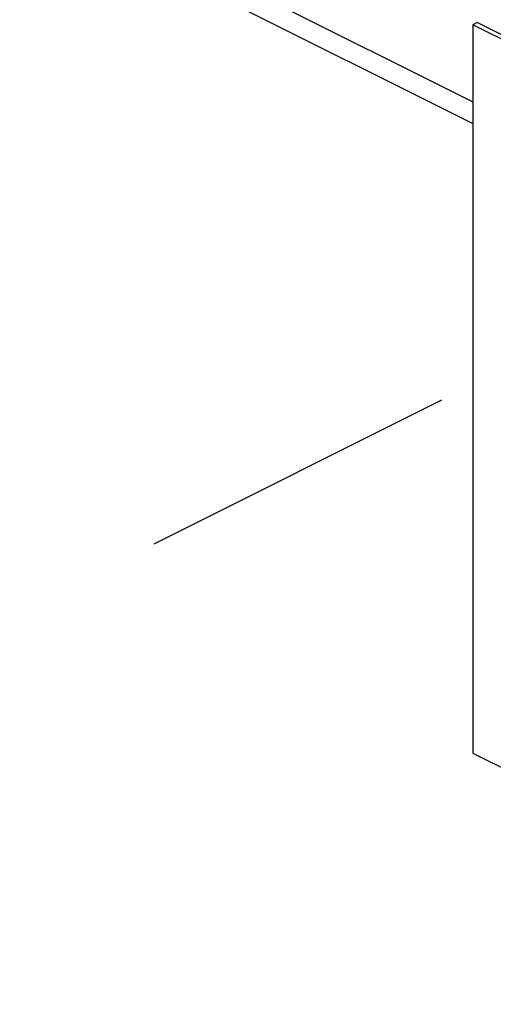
# Paper-space layout '005_EXP_CORICANT_PE_DRAWING_3_1' of a CAD drawing. Header units: millimetres. Extents: x 6 to 413, y 7 to 290.
# Tile 94 of 228: x 189.03 to 192.43, y 90 to 97.06. Entities that reach past the tile are written whole.
import ezdxf

# ---------------------------------------------------------------- set-up
doc = ezdxf.new("R2010")
doc.units = ezdxf.units.MM
doc.header["$LTSCALE"] = 23.1
doc.linetypes.add('DASHED', pattern=[0.2, 0.1, -0.1])
for name, color, linetype in [('000_OFFSET-LINES', 7, 'CONTINUOUS'), ('BASE_CORIANT_BL85', 7, 'CONTINUOUS'), ('FP_MYLAR_BL86', 7, 'CONTINUOUS')]:
    doc.layers.add(name, color=color, linetype=linetype)

# ---------------------------------------------------------------- blocks, each defined once
blk = doc.blocks.new('BASE_CORIANT_BL85', base_point=(229.3285, 99.074))
at = {"layer": 'BASE_CORIANT_BL85', "color": 7, "linetype": 'Continuous'}
blk.add_line((182.3469, 101.4412), (192.2808, 96.4742), dxfattribs=at)
at = {"layer": 'BASE_CORIANT_BL85', "color": 3, "linetype": 'Continuous'}
blk.add_line((182.3469, 101.2853), (192.2808, 96.3183), dxfattribs=at)
blk = doc.blocks.new('FP_MYLAR_BL86', base_point=(209.4603, 85.5702))
at = {"layer": 'FP_MYLAR_BL86', "color": 7, "linetype": 'Continuous'}
for p, q in [((192.3126, 97.0438), (192.2808, 97.0279)), ((226.6399, 79.8802), (192.3126, 97.0438)), ((226.608, 79.8643), (192.2808, 97.0279)), ((192.2808, 97.0279), (192.2808, 91.7996)), ((192.2808, 91.7996), (195.9528, 89.9636))]:
    blk.add_line(p, q, dxfattribs=at)

psp = doc.layouts.new('005_EXP_CORICANT_PE_DRAWING_3_1')

# ---------------------------------------------------------------- linework, layer by layer
at = {"layer": '000_OFFSET-LINES', "color": 4, "linetype": 'DASHED'}
psp.add_line((185.8597, 91.2357), (192.2808, 94.4462), dxfattribs=at)

# ---------------------------------------------------------------- block references
at = {"layer": 'BASE_CORIANT_BL85'}
psp.add_blockref('BASE_CORIANT_BL85', (229.3285, 99.074), dxfattribs=at)
at = {"layer": 'FP_MYLAR_BL86'}
psp.add_blockref('FP_MYLAR_BL86', (209.4603, 85.5702), dxfattribs=at)

doc.saveas('drawing.dxf')
